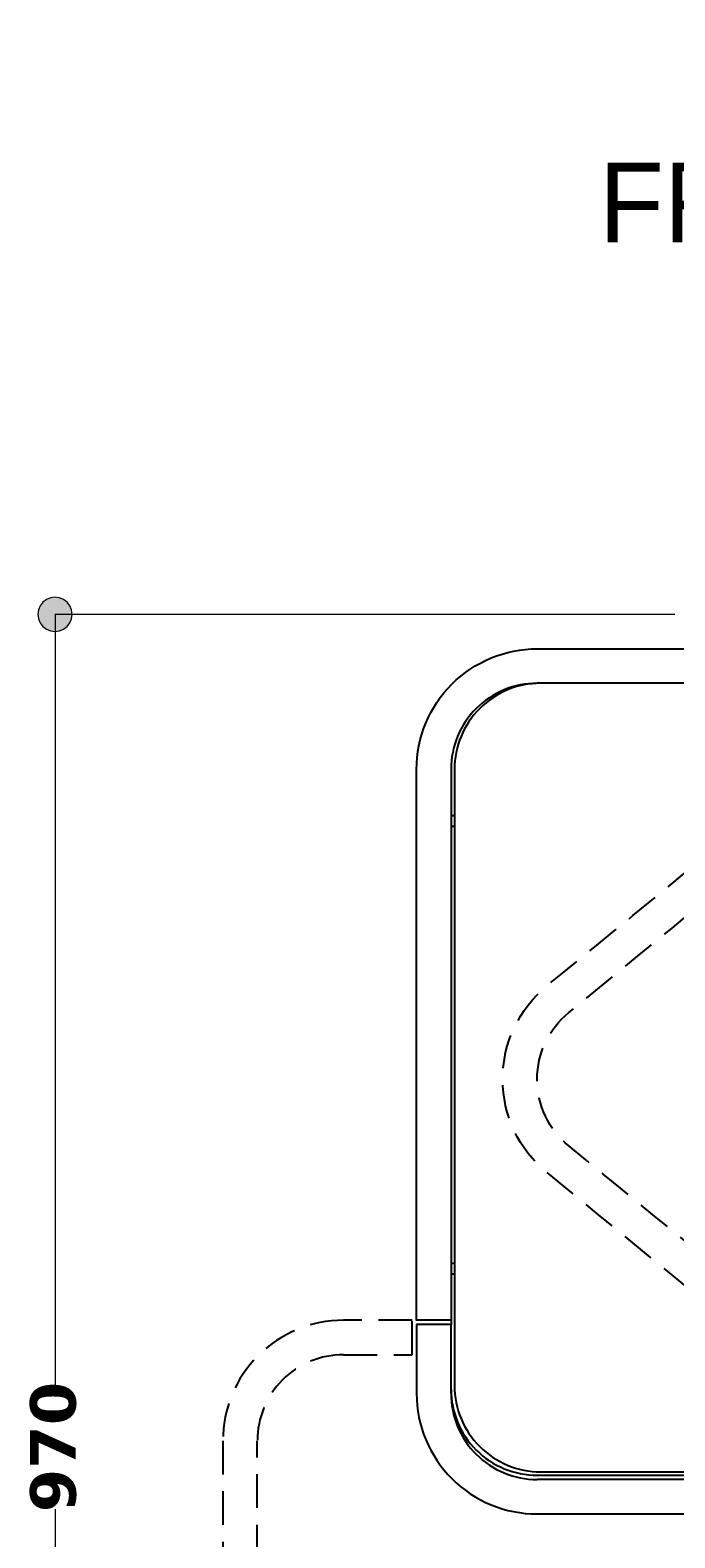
# Model space of a CAD drawing. Header units: millimetres. Extents: x 10 to 196, y -4 to 305.
# Tile 2 of 14: x 42 to 66, y 40 to 97. Entities that reach past the tile are written whole.
import ezdxf

# ---------------------------------------------------------------- set-up
doc = ezdxf.new("R2010")
doc.units = ezdxf.units.MM
doc.header["$MEASUREMENT"] = 0
for name, pattern in [('AI-Linetype-0', [1.905, 1.27, -0.635]), ('AI-Linetype-1', [1.905, 1.27, -0.635]), ('AI-Linetype-10', [1.905, 1.27, -0.635]), ('AI-Linetype-11', [1.905, 1.27, -0.635]), ('AI-Linetype-12', [1.905, 1.27, -0.635]), ('AI-Linetype-2', [1.905, 1.27, -0.635]), ('AI-Linetype-3', [1.905, 1.27, -0.635]), ('AI-Linetype-4', [1.905, 1.27, -0.635]), ('AI-Linetype-5', [1.905, 1.27, -0.635])]:
    doc.linetypes.add(name, pattern=pattern)
doc.layers.add('Quote', color=7, linetype='Continuous', lineweight=0)

# ---------------------------------------------------------------- blocks, each defined once
blk = doc.blocks.new('Block_10')
at = {"layer": 'Quote'}
h = blk.add_hatch(color=7, dxfattribs=at)
h.dxf.hatch_style = 2
h.paths.add_polyline_path([(43.071, 75.388), (42.904, 75.366), (42.746, 75.301), (42.613, 75.197), (42.509, 75.063), (42.444, 74.906), (42.421, 74.738), (42.444, 74.571), (42.509, 74.413), (42.613, 74.28), (42.746, 74.176), (42.904, 74.111), (43.071, 74.088), (43.239, 74.111), (43.396, 74.176), (43.53, 74.28), (43.634, 74.413), (43.699, 74.571), (43.721, 74.738), (43.699, 74.906), (43.634, 75.063), (43.53, 75.197), (43.396, 75.301), (43.239, 75.366), (43.071, 75.388)])
at = {"layer": 'Quote', "color": 7, "lineweight": 9}
for p, q in [((66.466, 74.738), (43.06, 74.738)), ((43.071, 74.738), (43.071, 45.464)), ((43.071, 40.954), (43.071, 11.688))]:
    blk.add_line(p, q, dxfattribs=at)
at = {"layer": 'Quote'}
blk.add_lwpolyline([(43.071, 75.388), (42.904, 75.366), (42.746, 75.301), (42.613, 75.197), (42.509, 75.063), (42.444, 74.906), (42.421, 74.738), (42.444, 74.571), (42.509, 74.413), (42.613, 74.28), (42.746, 74.176), (42.904, 74.111), (43.071, 74.088), (43.239, 74.111), (43.396, 74.176), (43.53, 74.28), (43.634, 74.413), (43.699, 74.571), (43.721, 74.738), (43.699, 74.906), (43.634, 75.063), (43.53, 75.197), (43.396, 75.301), (43.239, 75.366), (43.071, 75.388)], dxfattribs=at)
at = {"layer": 'Quote', "insert": (43.884, 40.841), "char_height": 0.2, "attachment_point": 7, "rotation": 90}
blk.add_mtext('\\C7;\\FVerdana Bold|b1|i0|c1;\\H1.720892;\\W1.000000;970', dxfattribs=at)
blk = doc.blocks.new('Block_0')
at = {"layer": 'Quote', "color": 7, "lineweight": 25}
for p, q in [((58.15, 68.888), (58.15, 45.618)), ((58.15, 67.133), (58.02, 67.133)), ((58.02, 66.743), (58.15, 66.743)), ((58.15, 50.233), (58.02, 50.233)), ((58.02, 49.843), (58.15, 49.843)), ((58.02, 47.926), (56.72, 47.926)), ((56.72, 47.926), (56.72, 45.326)), ((58.02, 48.088), (58.02, 47.926)), ((58.02, 45.326), (58.02, 47.926)), ((61.27, 42.238), (88.57, 42.238)), ((61.4, 42.368), (88.44, 42.368)), ((88.57, 42.076), (61.27, 42.076)), ((61.27, 40.776), (88.57, 40.776))]:
    blk.add_line(p, q, dxfattribs=at)
at = {"layer": 'Quote', "color": 251, "linetype": 'AI-Linetype-12', "lineweight": 25}
blk.add_line((56.558, 48.088), (53.958, 48.088), dxfattribs=at)
at = {"layer": 'Quote', "color": 251, "linetype": 'AI-Linetype-11', "lineweight": 25}
blk.add_line((56.558, 46.788), (56.558, 48.088), dxfattribs=at)
at = {"layer": 'Quote', "color": 251, "linetype": 'AI-Linetype-3', "lineweight": 25}
blk.add_line((53.958, 46.788), (56.558, 46.788), dxfattribs=at)
at = {"layer": 'Quote', "color": 251, "linetype": 'AI-Linetype-10', "lineweight": 25}
blk.add_line((49.408, 43.538), (49.408, 16.238), dxfattribs=at)
at = {"layer": 'Quote', "color": 251, "linetype": 'AI-Linetype-5', "lineweight": 25}
blk.add_line((50.708, 16.238), (50.708, 43.538), dxfattribs=at)
at = {"layer": 'Quote', "color": 7, "lineweight": 25}
for points, knots in [([(61.27, 73.438), (60.064, 73.438), (58.906, 72.959), (58.053, 72.106), (57.2, 71.253), (56.72, 70.095), (56.72, 68.888), (56.72, 61.955), (56.72, 55.022), (56.72, 48.088), (57.154, 48.088), (57.587, 48.088), (58.02, 48.088), (58.02, 55.022), (58.02, 61.955), (58.02, 68.888), (58.02, 69.75), (58.363, 70.577), (58.972, 71.187), (59.582, 71.796), (60.408, 72.138), (61.27, 72.138), (65.712, 72.138), (70.154, 72.138), (74.595, 72.138), (74.595, 72.463), (74.595, 72.788), (74.595, 73.113), (74.27, 73.113), (73.945, 73.113), (73.62, 73.113), (73.62, 73.222), (73.62, 73.33), (73.62, 73.438), (69.504, 73.438), (65.387, 73.438), (61.27, 73.438)], [0, 0, 0, 0, 1, 1, 1, 2, 2, 2, 3, 3, 3, 4, 4, 4, 5, 5, 5, 6, 6, 6, 7, 7, 7, 8, 8, 8, 9, 9, 9, 10, 10, 10, 11, 11, 11, 12, 12, 12, 12]), ([(61.4, 72.138), (60.538, 72.138), (59.712, 71.796), (59.102, 71.187), (58.493, 70.577), (58.15, 69.75), (58.15, 68.888)], [0, 0, 0, 0, 1, 1, 1, 2, 2, 2, 2]), ([(58.15, 45.618), (58.15, 44.757), (58.493, 43.93), (59.102, 43.32), (59.712, 42.711), (60.538, 42.368), (61.4, 42.368)], [0, 0, 0, 0, 1, 1, 1, 2, 2, 2, 2]), ([(56.72, 45.326), (56.72, 44.119), (57.2, 42.962), (58.053, 42.109), (58.906, 41.255), (60.064, 40.776), (61.27, 40.776)], [0, 0, 0, 0, 1, 1, 1, 2, 2, 2, 2]), ([(58.02, 45.488), (58.02, 44.627), (58.363, 43.8), (58.972, 43.19), (59.582, 42.581), (60.408, 42.238), (61.27, 42.238)], [0, 0, 0, 0, 1, 1, 1, 2, 2, 2, 2]), ([(58.02, 45.326), (58.02, 44.464), (58.363, 43.637), (58.972, 43.028), (59.582, 42.418), (60.408, 42.076), (61.27, 42.076)], [0, 0, 0, 0, 1, 1, 1, 2, 2, 2, 2])]:
    blk.add_open_spline(points, degree=3, knots=knots, dxfattribs=at)
at = {"layer": 'Quote', "color": 251, "linetype": 'AI-Linetype-1', "lineweight": 25}
blk.add_open_spline([(77.803, 69.224), (76.99, 69.89), (75.971, 70.253), (74.92, 70.253), (73.869, 70.253), (72.851, 69.89), (72.038, 69.224), (68.571, 66.386), (65.105, 63.547), (61.638, 60.709), (60.582, 59.845), (59.97, 58.553), (59.97, 57.188), (59.97, 55.824), (60.582, 54.532), (61.638, 53.668), (65.105, 50.83), (68.571, 47.991), (72.038, 45.153), (72.851, 44.487), (73.869, 44.123), (74.92, 44.123), (75.971, 44.123), (76.99, 44.487), (77.803, 45.153), (81.269, 47.991), (84.736, 50.83), (88.203, 53.668), (89.258, 54.532), (89.87, 55.824), (89.87, 57.188), (89.87, 58.553), (89.258, 59.845), (88.203, 60.709), (84.736, 63.547), (81.269, 66.386), (77.803, 69.224)], degree=3, knots=[0, 0, 0, 0, 1, 1, 1, 2, 2, 2, 3, 3, 3, 4, 4, 4, 5, 5, 5, 6, 6, 6, 7, 7, 7, 8, 8, 8, 9, 9, 9, 10, 10, 10, 11, 11, 11, 12, 12, 12, 12], dxfattribs=at)
at = {"layer": 'Quote', "color": 251, "linetype": 'AI-Linetype-0', "lineweight": 25}
blk.add_open_spline([(76.979, 68.218), (76.398, 68.694), (75.671, 68.953), (74.92, 68.953), (74.17, 68.953), (73.442, 68.694), (72.861, 68.218), (69.395, 65.38), (65.928, 62.541), (62.461, 59.703), (61.708, 59.086), (61.27, 58.163), (61.27, 57.188), (61.27, 56.214), (61.708, 55.291), (62.461, 54.674), (65.928, 51.835), (69.395, 48.997), (72.861, 46.159), (73.442, 45.683), (74.17, 45.423), (74.92, 45.423), (75.671, 45.423), (76.398, 45.683), (76.979, 46.159), (80.446, 48.997), (83.913, 51.835), (87.379, 54.674), (88.133, 55.291), (88.57, 56.214), (88.57, 57.188), (88.57, 58.163), (88.133, 59.086), (87.379, 59.703), (83.913, 62.541), (80.446, 65.38), (76.979, 68.218)], degree=3, knots=[0, 0, 0, 0, 1, 1, 1, 2, 2, 2, 3, 3, 3, 4, 4, 4, 5, 5, 5, 6, 6, 6, 7, 7, 7, 8, 8, 8, 9, 9, 9, 10, 10, 10, 11, 11, 11, 12, 12, 12, 12], dxfattribs=at)
at = {"layer": 'Quote', "color": 251, "linetype": 'AI-Linetype-2', "lineweight": 25}
blk.add_open_spline([(53.958, 48.088), (52.751, 48.088), (51.594, 47.609), (50.741, 46.756), (49.887, 45.903), (49.408, 44.745), (49.408, 43.538)], degree=3, knots=[0, 0, 0, 0, 1, 1, 1, 2, 2, 2, 2], dxfattribs=at)
at = {"layer": 'Quote', "color": 251, "linetype": 'AI-Linetype-4', "lineweight": 25}
blk.add_open_spline([(53.958, 46.788), (53.096, 46.788), (52.269, 46.446), (51.66, 45.837), (51.05, 45.227), (50.708, 44.4), (50.708, 43.538)], degree=3, knots=[0, 0, 0, 0, 1, 1, 1, 2, 2, 2, 2], dxfattribs=at)
at = {"layer": 'Quote'}
blk.add_blockref('Block_10', (0, 0), dxfattribs=at)

msp = doc.modelspace()

# ---------------------------------------------------------------- block references
at = {"layer": 'Quote'}
msp.add_blockref('Block_0', (0, 0), dxfattribs=at)

# ---------------------------------------------------------------- texts
at = {"layer": 'Quote', "insert": (63.605, 88.747), "char_height": 0.2, "attachment_point": 7}
msp.add_mtext('\\C7;\\FMyriad Pro|b0|i0|c1;\\H2.997200;\\W1.000000;FRONT VIEW', dxfattribs=at)

doc.saveas('drawing.dxf')
